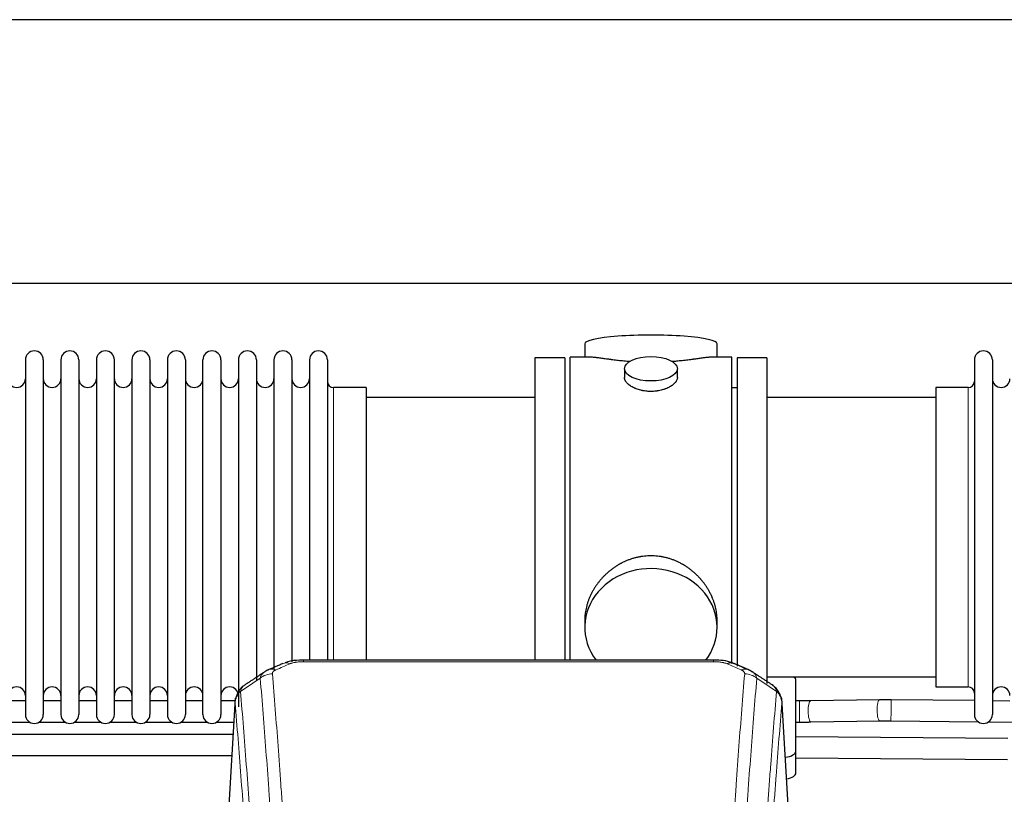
# Model space of a CAD drawing. Header units: inches. Extents: x 0 to 23760, y -13 to 16800.
# Tile 130 of 256: x 5493 to 6053, y 14131 to 14572. Entities that reach past the tile are written whole.
import ezdxf

# ---------------------------------------------------------------- set-up
doc = ezdxf.new("R2010")
doc.units = ezdxf.units.IN
doc.layers.add('1', color=7, linetype='Continuous', true_color=0xffffff)

msp = doc.modelspace()

# ---------------------------------------------------------------- linework, layer by layer
at = {"layer": '1', "color": 2, "linetype": 'Continuous', "lineweight": 25}
for p, q in [((7755.484, 14571.802), (3478.261, 14571.802)), ((7755.484, 14421.801), (3546.06, 14421.801)), ((5814.361, 14387.459), (5814.361, 14379.839)), ((5889.641, 14379.839), (5889.641, 14387.459)), ((5496.201, 14378.309), (5496.201, 14176.509)), ((5506.401, 14378.309), (5506.401, 14176.509)), ((5516.401, 14378.309), (5516.401, 14176.509)), ((5526.601, 14378.309), (5526.601, 14176.509)), ((5536.601, 14378.309), (5536.601, 14176.509)), ((5546.801, 14176.509), (5546.801, 14378.309)), ((5556.801, 14378.309), (5556.801, 14176.509)), ((5567.001, 14378.309), (5567.001, 14176.509)), ((5577.001, 14378.309), (5577.001, 14230.819)), ((5587.201, 14378.309), (5587.201, 14230.819)), ((5597.201, 14230.819), (5597.201, 14378.309)), ((5607.401, 14378.309), (5607.401, 14230.819)), ((5617.401, 14378.309), (5617.401, 14230.819)), ((5627.601, 14378.309), (5627.601, 14230.819)), ((5637.601, 14378.309), (5637.601, 14230.819)), ((5647.801, 14378.309), (5647.801, 14230.819)), ((5657.801, 14378.309), (5657.801, 14230.819)), ((5668.001, 14378.309), (5668.001, 14230.819)), ((5803.001, 14379.409), (5786.001, 14379.409)), ((5786.001, 14379.409), (5786.001, 14277.409)), ((5803.001, 14379.409), (5803.001, 14277.409)), ((5806.001, 14277.409), (5806.001, 14379.839)), ((5817.348, 14379.839), (5806.001, 14379.839)), ((5898.001, 14379.839), (5886.704, 14379.839)), ((5898.001, 14277.409), (5898.001, 14379.839)), ((5918.001, 14379.409), (5901.001, 14379.409)), ((5901.001, 14379.409), (5901.001, 14204.077)), ((5918.001, 14379.409), (5918.001, 14194.073)), ((6036.001, 14378.309), (6036.001, 14176.509)), ((6046.201, 14378.309), (6046.201, 14176.509)), ((5836.953, 14373.206), (5836.953, 14368.241)), ((5867.049, 14368.264), (5867.049, 14373.206)), ((5690.001, 14362.559), (5671.501, 14362.559)), ((5690.001, 14362.559), (5690.001, 14238.091)), ((5901.001, 14362.409), (5898.001, 14362.409)), ((6014.001, 14362.559), (6014.001, 14192.259)), ((6032.501, 14362.559), (6014.001, 14362.559)), ((5786.001, 14356.909), (5690.001, 14356.909)), ((6014.001, 14356.909), (5918.001, 14356.909)), ((5786.001, 14277.409), (5786.001, 14207.49)), ((5803.001, 14277.409), (5803.001, 14207.49)), ((5806.001, 14207.489), (5806.001, 14277.409)), ((5898.001, 14205.616), (5898.001, 14277.409)), ((5690.001, 14238.091), (5690.001, 14207.49)), ((5577.001, 14230.819), (5577.001, 14176.509)), ((5587.201, 14230.819), (5587.201, 14176.509)), ((5597.201, 14176.509), (5597.201, 14230.819)), ((5607.401, 14230.819), (5607.401, 14176.509)), ((5617.401, 14230.819), (5617.401, 14180.851)), ((5627.601, 14230.819), (5627.601, 14196.048)), ((5637.601, 14230.819), (5637.601, 14202.21)), ((5647.801, 14230.819), (5647.801, 14206.407)), ((5657.801, 14230.819), (5657.801, 14207.492)), ((5668.001, 14230.819), (5668.001, 14207.492)), ((5814.361, 14230.18), (5814.361, 14226.155)), ((5889.641, 14226.155), (5889.641, 14230.178)), ((5887.587, 14207.494), (5654.415, 14207.494)), ((5887.587, 14207.494), (5887.587, 14207.492)), ((5918.001, 14197.909), (6014.001, 14197.909)), ((5934.501, 14155.809), (5934.501, 14195.883)), ((6014.001, 14192.259), (6032.501, 14192.259)), ((5615.617, 14185.9), (5610.233, 14097.061)), ((5931.769, 14097.061), (5926.388, 14185.851)), ((5496.169, 14184.223), (5486.164, 14184.223)), ((5516.369, 14184.223), (5506.364, 14184.223)), ((5536.569, 14184.223), (5526.563, 14184.223)), ((5556.768, 14184.223), (5546.801, 14184.223)), ((5576.968, 14184.223), (5567.001, 14184.223)), ((5597.168, 14184.223), (5587.201, 14184.223)), ((5615.511, 14184.223), (5607.4, 14184.223)), ((5982.078, 14184.865), (5942.849, 14184.269)), ((6036.004, 14184.405), (5988.651, 14184.878)), ((6056.204, 14184.203), (6046.202, 14184.303)), ((5483.852, 14172.223), (5498.519, 14172.223)), ((5504.052, 14172.223), (5518.718, 14172.223)), ((5524.252, 14172.223), (5538.918, 14172.223)), ((5544.451, 14172.223), (5559.118, 14172.223)), ((5564.651, 14172.223), (5579.318, 14172.223)), ((5584.851, 14172.223), (5599.518, 14172.223)), ((5605.051, 14172.223), (5614.753, 14172.223)), ((5943.031, 14172.27), (5982.261, 14172.866)), ((5988.531, 14172.879), (6038.106, 14172.384)), ((6044.017, 14172.325), (6058.61, 14172.179)), ((6054.952, 14162.923), (5934.5, 14163.785)), ((5934.501, 14143.391), (5934.501, 14155.809)), ((5934.501, 14151.785), (6054.866, 14150.923))]:
    msp.add_line(p, q, dxfattribs=at)
at = {"layer": '1', "color": 110, "linetype": 'Continuous', "lineweight": 13}
for p, q in [((5671.501, 14362.559), (5671.501, 14238.091)), ((6032.501, 14362.559), (6032.501, 14192.259)), ((5671.501, 14238.091), (5671.501, 14207.49)), ((5654.415, 14207.494), (5654.415, 14206.541)), ((5887.587, 14206.541), (5654.415, 14206.541)), ((5887.587, 14207.492), (5887.587, 14206.541)), ((5615.485, 14183.075), (5610.237, 14096.486)), ((5931.765, 14096.486), (5926.517, 14183.075)), ((5936.523, 14172.222), (5936.523, 14184.222)), ((5943.031, 14172.27), (5943.031, 14172.27))]:
    msp.add_line(p, q, dxfattribs=at)
at = {"layer": '1', "color": 2, "linetype": 'Continuous', "lineweight": 25}
for centre, radius, start, end in [((5501.301, 14378.309), 5.1, 0, 180), ((5521.501, 14378.309), 5.1, 0, 180), ((5541.701, 14378.309), 5.1, 0, 180), ((5561.901, 14378.309), 5.1, 0, 180), ((5582.101, 14378.309), 5.1, 0, 180), ((5602.301, 14378.309), 5.1, 0, 180), ((5622.501, 14378.309), 5.1, 0, 180), ((5642.701, 14378.309), 5.1, 0, 180), ((5662.901, 14378.309), 5.1, 0, 180), ((6041.101, 14378.309), 5.1, 0, 180), ((5491.201, 14367.559), 5, 180, 0), ((5511.401, 14367.559), 5, 180, 0), ((5531.601, 14367.559), 5, 180, 0), ((5551.801, 14367.559), 5, 180, 0), ((5572.001, 14367.559), 5, 180, 0), ((5592.201, 14367.559), 5, 180, 0), ((5612.401, 14367.559), 5, 180, 0), ((5632.601, 14367.559), 5, 180, 0), ((5652.801, 14367.559), 5, 180, 0), ((5671.501, 14366.059), 3.5, 180, 270), ((6032.501, 14366.059), 3.5, 270, 0), ((6051.201, 14367.559), 5, 180, 0), ((5491.201, 14187.259), 5, 0, 180), ((5511.401, 14187.259), 5, 0, 180), ((5531.601, 14187.259), 5, 0, 180), ((5551.801, 14187.259), 5, 0, 180), ((5572.001, 14187.259), 5, 0, 180), ((5592.201, 14187.259), 5, 0, 180), ((5612.401, 14187.259), 5, 0, 180), ((6032.501, 14188.759), 3.5, 0, 90), ((6051.201, 14187.259), 5, 0, 180), ((5501.301, 14176.509), 5.1, 180, 0), ((5521.501, 14176.509), 5.1, 180, 0), ((5541.701, 14176.509), 5.1, 180, 0), ((5561.901, 14176.509), 5.1, 180, 0), ((5582.101, 14176.509), 5.1, 180, 0), ((5602.301, 14176.509), 5.1, 180, 0), ((6041.101, 14176.509), 5.1, 180, 0)]:
    msp.add_arc(centre, radius, start, end, dxfattribs=at)
for centre, major_axis, ratio, start_param, end_param in [((5852.001, 14387.459), (37.64, 0), 0.1305262, 0, 3.1415927), ((5852.001, 14226.155), (37.64, 0), 0.8870108, 0, 3.7346664), ((5852.001, 14226.155), (37.64, 0), 0.8870108, 5.6900133, 6.2831853), ((5895.346, 14196.331), (-3.953, -9.186), 0.6419268, 3.1410059, 3.7321706), ((5926.501, 14195.883), (-8, 0), 0.4617486, 3.1415927, 3.722063), ((5926.501, 14155.809), (-8, 0), 0.4617486, 1.81384, 3.1415927), ((5926.501, 14143.391), (-8, 0), 0.4617486, 1.911273, 3.1415927)]:
    msp.add_ellipse(centre, major_axis=major_axis, ratio=ratio, start_param=start_param, end_param=end_param, dxfattribs=at)
msp.add_ellipse((5852.001, 14373.206), major_axis=(15.048, 0), ratio=0.4617486, dxfattribs=at)
at = {"layer": '1', "color": 110, "linetype": 'Continuous', "lineweight": 13}
for centre, major_axis, ratio, start_param, end_param in [((5638.648, 14192.874), (3.975, -9.176), 0.6408251, 2.5472213, 3.141301), ((5646.656, 14196.331), (3.953, -9.186), 0.6419268, 2.5510147, 3.1418997), ((5903.354, 14192.874), (3.975, 9.176), 0.6408251, 0.0010737, 0.5943713), ((5636.676, 14190.681), (-9.964, -0.842), 0.9013977, 4.6363308, 5.3961502), ((5905.326, 14190.681), (-9.964, 0.842), 0.9013977, 4.0286278, 4.7884472), ((5942.94, 14178.27), (0.091, -5.999), 0.2566072, 3.1415236, 4.7084911), ((5982.169, 14178.866), (0.091, -5.999), 0.2566072, 3.1292518, 4.7084911), ((5988.591, 14178.879), (-0.06, -6), 0.0000329, 0.0000003, 3.1415926), ((5942.94, 14178.27), (0.091, -5.999), 0.2566072, 4.7084911, 6.2831853), ((5982.169, 14178.866), (0.091, -5.999), 0.2566072, 4.7084911, 6.2805637)]:
    msp.add_ellipse(centre, major_axis=major_axis, ratio=ratio, start_param=start_param, end_param=end_param, dxfattribs=at)
at = {"layer": '1', "color": 2, "linetype": 'Continuous', "lineweight": 25}
for points, knots in [([(5840.129, 14377.25), (5840.127, 14377.251), (5840.124, 14377.251), (5840.048, 14377.257), (5839.974, 14377.263), (5839.827, 14377.275), (5839.606, 14377.293), (5838.801, 14377.36), (5837.505, 14377.476), (5835.823, 14377.643), (5834.186, 14377.821), (5832.593, 14378.006), (5831.043, 14378.196), (5830.039, 14378.325), (5829.421, 14378.405), (5829.298, 14378.421), (5829.053, 14378.454), (5828.688, 14378.502), (5828.329, 14378.55), (5827.62, 14378.645), (5826.696, 14378.77), (5825.374, 14378.95), (5824.116, 14379.121), (5822.922, 14379.28), (5822.168, 14379.377), (5821.619, 14379.445), (5821.349, 14379.478), (5821.084, 14379.509), (5820.909, 14379.53), (5820.823, 14379.54), (5820.393, 14379.589), (5819.733, 14379.661), (5818.825, 14379.745), (5817.997, 14379.804), (5817.36, 14379.833), (5817.004, 14379.838), (5816.882, 14379.839)], [0, 0, 0, 0, 0.0002215, 0.0002215, 0.0071429, 0.0071429, 0.0140642, 0.027907, 0.083278, 0.1386489, 0.1940199, 0.2493909, 0.3047619, 0.3601329, 0.3601329, 0.3739756, 0.3739756, 0.3878184, 0.4155039, 0.4155039, 0.4708749, 0.5262458, 0.5816168, 0.6369878, 0.6923588, 0.6923588, 0.7200443, 0.733887, 0.733887, 0.7477298, 0.7477298, 0.8031008, 0.8584718, 0.9138427, 0.9692137, 1, 1, 1, 1]), ([(5887.126, 14379.839), (5887.001, 14379.838), (5886.644, 14379.833), (5886.003, 14379.804), (5885.171, 14379.744), (5884.56, 14379.688), (5884.161, 14379.647), (5884.081, 14379.639), (5883.918, 14379.622), (5883.672, 14379.596), (5883.419, 14379.567), (5882.905, 14379.508), (5882.198, 14379.423), (5881.07, 14379.279), (5879.875, 14379.12), (5878.614, 14378.948), (5877.728, 14378.827), (5877.047, 14378.735), (5876.702, 14378.688), (5876.35, 14378.64), (5876.114, 14378.609), (5875.996, 14378.593), (5875.401, 14378.513), (5874.434, 14378.385), (5872.937, 14378.193), (5871.393, 14378.004), (5869.802, 14377.819), (5868.164, 14377.642), (5867.04, 14377.53), (5866.184, 14377.449), (5865.753, 14377.41), (5865.317, 14377.371), (5865.099, 14377.352), (5865.026, 14377.346), (5864.88, 14377.333), (5864.593, 14377.309), (5864.305, 14377.285), (5864.09, 14377.268)], [0, 0, 0, 0, 0.0313476, 0.0871263, 0.142905, 0.1986836, 0.1986836, 0.2126283, 0.2126283, 0.226573, 0.2544623, 0.2544623, 0.310241, 0.3660196, 0.4217983, 0.477577, 0.5333556, 0.5333556, 0.561245, 0.5751896, 0.5751896, 0.5891343, 0.5891343, 0.644913, 0.7006917, 0.7564703, 0.812249, 0.8680277, 0.9238063, 0.9238063, 0.9516957, 0.9656403, 0.9656403, 0.9726127, 0.9726127, 0.979585, 1, 1, 1, 1]), ([(5852.001, 14360.331), (5851.503, 14360.331), (5851.01, 14360.346), (5850.031, 14360.403), (5849.546, 14360.446), (5848.583, 14360.559), (5848.106, 14360.63), (5847.515, 14360.735), (5847.338, 14360.768), (5847.161, 14360.803), (5847.044, 14360.827), (5846.985, 14360.839), (5846.693, 14360.9), (5846.462, 14360.952), (5845.779, 14361.117), (5845.336, 14361.24), (5844.472, 14361.506), (5844.051, 14361.651), (5843.438, 14361.885), (5843.237, 14361.966), (5842.939, 14362.091), (5842.841, 14362.133), (5842.694, 14362.198), (5842.646, 14362.22), (5842.549, 14362.263), (5842.116, 14362.461), (5841.706, 14362.669), (5841.013, 14363.054), (5840.684, 14363.253), (5840.062, 14363.665), (5839.769, 14363.879), (5839.425, 14364.153), (5839.358, 14364.209), (5839.225, 14364.32), (5839.16, 14364.376), (5838.969, 14364.544), (5838.847, 14364.657), (5838.499, 14364.998), (5838.29, 14365.227), (5837.914, 14365.69), (5837.748, 14365.924), (5837.533, 14366.277), (5837.467, 14366.396), (5837.392, 14366.544), (5837.377, 14366.574), (5837.348, 14366.633), (5837.334, 14366.663), (5837.293, 14366.752), (5837.267, 14366.811), (5837.147, 14367.107), (5837.074, 14367.341), (5836.978, 14367.805), (5836.954, 14368.035), (5836.953, 14368.265), (5836.953, 14368.268), (5836.953, 14368.271)], [0, 0, 0, 0, 0.0624454, 0.0624454, 0.1248907, 0.1248907, 0.1873361, 0.1873361, 0.2029474, 0.2107531, 0.2107531, 0.2185588, 0.2185588, 0.2497814, 0.2497814, 0.3122268, 0.3122268, 0.3746722, 0.3746722, 0.4058948, 0.4058948, 0.4215062, 0.4215062, 0.4293119, 0.4293119, 0.4371175, 0.4995629, 0.4995629, 0.5620082, 0.5620082, 0.6244536, 0.6244536, 0.6400649, 0.6400649, 0.6556763, 0.6556763, 0.686899, 0.686899, 0.7493443, 0.7493443, 0.8117897, 0.8117897, 0.8430124, 0.8430124, 0.850818, 0.850818, 0.8586237, 0.8586237, 0.874235, 0.874235, 0.9366804, 0.9366804, 0.9991258, 0.9991258, 1, 1, 1, 1]), ([(5867.049, 14368.267), (5867.049, 14368.039), (5867.025, 14367.81), (5866.929, 14367.347), (5866.858, 14367.113), (5866.667, 14366.644), (5866.548, 14366.409), (5866.369, 14366.113), (5866.332, 14366.054), (5866.273, 14365.965), (5866.253, 14365.935), (5866.213, 14365.876), (5866.111, 14365.728), (5865.999, 14365.581), (5865.717, 14365.232), (5865.507, 14365.002), (5865.046, 14364.55), (5864.794, 14364.327), (5864.385, 14363.999), (5864.243, 14363.891), (5864.022, 14363.73), (5863.948, 14363.677), (5863.795, 14363.571), (5863.718, 14363.518), (5863.326, 14363.258), (5862.996, 14363.057), (5862.303, 14362.673), (5861.941, 14362.489), (5861.184, 14362.138), (5860.79, 14361.972), (5860.327, 14361.795), (5860.275, 14361.775), (5860.171, 14361.736), (5860.119, 14361.717), (5859.962, 14361.66), (5859.646, 14361.548), (5859.325, 14361.443), (5858.675, 14361.242), (5858.232, 14361.12), (5857.327, 14360.9), (5856.865, 14360.803), (5856.158, 14360.676), (5855.92, 14360.637), (5855.559, 14360.584), (5855.438, 14360.566), (5855.196, 14360.534), (5855.074, 14360.519), (5854.467, 14360.447), (5853.978, 14360.404), (5852.994, 14360.346), (5852.499, 14360.331), (5852.001, 14360.331)], [0, 0, 0, 0, 0.0621483, 0.0621483, 0.1246718, 0.1246718, 0.1871952, 0.1871952, 0.2028261, 0.2028261, 0.2106415, 0.2106415, 0.2184569, 0.2497186, 0.2497186, 0.3122421, 0.3122421, 0.3747655, 0.3747655, 0.4060273, 0.4060273, 0.4216581, 0.4216581, 0.437289, 0.437289, 0.4998124, 0.4998124, 0.5623359, 0.5623359, 0.6248593, 0.6248593, 0.6326748, 0.6326748, 0.6404902, 0.6404902, 0.656121, 0.6873828, 0.6873828, 0.7499062, 0.7499062, 0.8124297, 0.8124297, 0.8436914, 0.8436914, 0.8593222, 0.8593222, 0.8749531, 0.8749531, 0.9374766, 0.9374766, 1, 1, 1, 1]), ([(5889.641, 14230.143), (5889.64, 14230.675), (5889.625, 14231.212), (5889.581, 14232.03), (5889.557, 14232.38), (5889.527, 14232.732), (5889.514, 14232.872), (5889.507, 14232.943), (5889.487, 14233.154), (5889.415, 14233.858), (5889.242, 14235.121), (5888.921, 14236.798), (5888.513, 14238.468), (5888.017, 14240.13), (5887.433, 14241.783), (5886.985, 14242.879), (5886.687, 14243.562), (5886.626, 14243.699), (5886.503, 14243.971), (5886.316, 14244.379), (5886.122, 14244.783), (5885.724, 14245.586), (5885.168, 14246.645), (5884.26, 14248.196), (5883.277, 14249.711), (5882.22, 14251.188), (5881.466, 14252.148), (5880.881, 14252.857), (5880.683, 14253.092), (5880.381, 14253.442), (5880.28, 14253.558), (5880.076, 14253.79), (5879.562, 14254.364), (5878.611, 14255.37), (5877.286, 14256.648), (5875.905, 14257.865), (5874.468, 14259.019), (5872.973, 14260.109), (5871.938, 14260.793), (5871.147, 14261.288), (5870.881, 14261.45), (5870.545, 14261.65), (5870.477, 14261.689), (5870.342, 14261.768), (5870.14, 14261.886), (5869.394, 14262.31), (5868.159, 14262.964), (5866.479, 14263.751), (5864.766, 14264.453), (5863.02, 14265.068), (5861.241, 14265.596), (5860.031, 14265.889), (5859.116, 14266.085), (5858.809, 14266.147), (5858.424, 14266.219), (5858.346, 14266.233), (5858.192, 14266.261), (5857.96, 14266.301), (5857.111, 14266.443), (5855.722, 14266.627), (5853.869, 14266.775), (5852.015, 14266.824), (5850.16, 14266.776), (5848.306, 14266.63), (5847.069, 14266.467), (5846.296, 14266.344), (5846.141, 14266.318), (5845.832, 14266.265), (5845.369, 14266.182), (5844.909, 14266.09), (5843.994, 14265.894), (5842.785, 14265.603), (5841.002, 14265.075), (5839.251, 14264.458), (5837.531, 14263.754), (5836.405, 14263.227), (5835.568, 14262.81), (5835.29, 14262.667), (5834.945, 14262.484), (5834.807, 14262.41), (5834.532, 14262.261), (5833.781, 14261.846), (5832.578, 14261.132), (5831.03, 14260.11), (5829.537, 14259.021), (5828.097, 14257.866), (5826.711, 14256.644), (5825.822, 14255.786), (5825.333, 14255.291), (5825.278, 14255.236), (5825.17, 14255.125), (5825.116, 14255.07), (5824.955, 14254.903), (5824.635, 14254.568), (5824.322, 14254.228), (5823.704, 14253.544), (5822.906, 14252.618), (5821.78, 14251.186), (5820.727, 14249.713), (5819.744, 14248.2), (5818.834, 14246.646), (5818.277, 14245.583), (5817.944, 14244.911), (5817.878, 14244.775), (5817.748, 14244.505), (5817.556, 14244.099), (5817.372, 14243.692), (5817.016, 14242.877), (5816.57, 14241.786), (5815.988, 14240.139), (5815.493, 14238.481), (5815.084, 14236.814), (5814.763, 14235.137), (5814.608, 14234.013), (5814.531, 14233.308), (5814.516, 14233.167), (5814.489, 14232.886), (5814.451, 14232.464), (5814.423, 14232.045), (5814.377, 14231.219), (5814.362, 14230.677), (5814.361, 14230.138)], [0, 0, 0, 0, 0.0151373, 0.0151373, 0.0229562, 0.0249109, 0.0249109, 0.0268656, 0.0268656, 0.030775, 0.0464127, 0.0620504, 0.0776881, 0.0933258, 0.1089635, 0.1246012, 0.1246012, 0.1285107, 0.1285107, 0.1324201, 0.1402389, 0.1402389, 0.1558766, 0.1715144, 0.1871521, 0.2027898, 0.2184275, 0.2184275, 0.2262463, 0.2262463, 0.2301558, 0.2301558, 0.2340652, 0.2497029, 0.2653406, 0.2809783, 0.296616, 0.3122537, 0.3278914, 0.3278914, 0.3357103, 0.3357103, 0.337665, 0.337665, 0.3396197, 0.3435291, 0.3591668, 0.3748045, 0.3904422, 0.4060799, 0.4217176, 0.4373554, 0.4373554, 0.4451742, 0.4451742, 0.4471289, 0.4471289, 0.4490836, 0.4529931, 0.4686308, 0.4842685, 0.4999062, 0.5155439, 0.5311816, 0.5468193, 0.5468193, 0.5507287, 0.5507287, 0.5546381, 0.562457, 0.562457, 0.5780947, 0.5937324, 0.6093701, 0.6250078, 0.6406455, 0.6406455, 0.6484644, 0.6484644, 0.6504191, 0.6523738, 0.6562832, 0.6719209, 0.6875586, 0.7031963, 0.7188341, 0.7344718, 0.7501095, 0.7501095, 0.7520642, 0.7520642, 0.7540189, 0.7540189, 0.7579283, 0.7657472, 0.7657472, 0.7813849, 0.7970226, 0.8126603, 0.828298, 0.8439357, 0.8595734, 0.8595734, 0.8634828, 0.8634828, 0.8673923, 0.8752111, 0.8752111, 0.8908488, 0.9064865, 0.9221242, 0.9377619, 0.9533996, 0.9690373, 0.9690373, 0.9729468, 0.9729468, 0.9768562, 0.984675, 0.984675, 1, 1, 1, 1]), ([(5655.714, 14207.477), (5654.487, 14207.518), (5651.045, 14207.44), (5646.966, 14207.076), (5644.466, 14206.108), (5643.963, 14205.883)], [0, 0, 0, 0, 0.2995251, 0.855667, 1, 1, 1, 1]), ([(5899.224, 14205.371), (5898.546, 14205.73), (5896.235, 14206.772), (5892.233, 14207.363), (5888.993, 14207.437), (5887.586, 14207.361)], [0, 0, 0, 0, 0.1994092, 0.6612709, 1, 1, 1, 1]), ([(5620.427, 14192.885), (5619.906, 14192.512), (5618.849, 14191.603), (5617.485, 14189.82), (5616.432, 14187.665), (5616.016, 14186.139), (5615.881, 14185.366)], [0, 0, 0, 0, 0.2123708, 0.4683651, 0.7393635, 1, 1, 1, 1]), ([(5926.435, 14184.358), (5926.323, 14185.308), (5925.88, 14187.147), (5924.588, 14189.763), (5922.906, 14191.86), (5921.616, 14192.903), (5920.994, 14193.323)], [0, 0, 0, 0, 0.2790385, 0.5536712, 0.8024065, 1, 1, 1, 1]), ([(5615.485, 14183.075), (5615.484, 14183.087), (5615.483, 14183.11), (5615.481, 14183.145), (5615.48, 14183.181), (5615.478, 14183.216), (5615.477, 14183.251), (5615.476, 14183.286), (5615.475, 14183.32), (5615.475, 14183.355), (5615.475, 14183.39), (5615.475, 14183.425), (5615.475, 14183.46), (5615.476, 14183.494), (5615.476, 14183.529), (5615.477, 14183.563), (5615.479, 14183.598), (5615.48, 14183.632), (5615.482, 14183.666), (5615.484, 14183.701), (5615.486, 14183.735), (5615.488, 14183.769), (5615.491, 14183.803), (5615.494, 14183.837), (5615.497, 14183.871), (5615.5, 14183.905), (5615.503, 14183.939), (5615.507, 14183.973), (5615.511, 14184.006), (5615.515, 14184.04), (5615.52, 14184.074), (5615.525, 14184.107), (5615.529, 14184.141), (5615.535, 14184.174), (5615.54, 14184.208), (5615.545, 14184.241), (5615.551, 14184.274), (5615.557, 14184.307), (5615.564, 14184.34), (5615.57, 14184.373), (5615.577, 14184.406), (5615.584, 14184.439), (5615.591, 14184.472), (5615.598, 14184.505), (5615.606, 14184.538), (5615.614, 14184.57), (5615.622, 14184.603), (5615.63, 14184.635), (5615.638, 14184.668), (5615.647, 14184.7), (5615.656, 14184.732), (5615.665, 14184.765), (5615.675, 14184.797), (5615.684, 14184.829), (5615.694, 14184.861), (5615.704, 14184.893), (5615.714, 14184.925), (5615.725, 14184.956), (5615.735, 14184.988), (5615.746, 14185.02), (5615.757, 14185.051), (5615.768, 14185.083), (5615.78, 14185.114), (5615.792, 14185.146), (5615.802, 14185.172), (5615.808, 14185.188), (5615.81, 14185.193)], [0, 0, 0, 0, 0.0160287, 0.0320483, 0.0480589, 0.0640604, 0.080053, 0.0960364, 0.1120109, 0.1279763, 0.1439327, 0.1598801, 0.1758184, 0.1917478, 0.2076681, 0.2235794, 0.2394817, 0.255375, 0.2712593, 0.2871346, 0.3030009, 0.3188582, 0.3347065, 0.3505458, 0.3663762, 0.3821975, 0.3980099, 0.4138133, 0.4296077, 0.4453931, 0.4611696, 0.4769371, 0.4926957, 0.5084453, 0.5241859, 0.5399176, 0.5556403, 0.5713541, 0.5870589, 0.6027548, 0.6184418, 0.6341198, 0.6497889, 0.6654491, 0.6811003, 0.6967426, 0.712376, 0.7280004, 0.743616, 0.7592226, 0.7748203, 0.7904091, 0.8059891, 0.8215601, 0.8371222, 0.8526754, 0.8682197, 0.8837552, 0.8992817, 0.9147994, 0.9303082, 0.9458081, 0.9612991, 0.9767813, 0.9922546, 1, 1, 1, 1]), ([(5614.347, 14165.152), (5597.353, 14165.152), (5559.586, 14165.152), (5506.072, 14165.152), (5454.169, 14165.152), (5411.98, 14165.152), (5385.537, 14165.152), (5374.479, 14165.152)], [0, 0, 0, 0, 0.2125441, 0.4723424, 0.6692909, 0.8616936, 1, 1, 1, 1]), ([(5374.479, 14153.152), (5380.771, 14153.152), (5400.657, 14153.152), (5438.922, 14153.152), (5494.086, 14153.152), (5553.909, 14153.152), (5595.353, 14153.152), (5613.608, 14153.152)], [0, 0, 0, 0, 0.0789327, 0.249489, 0.480055, 0.7709841, 1, 1, 1, 1])]:
    msp.add_open_spline(points, degree=3, knots=knots, dxfattribs=at)
for points, degree in [([(5642.703, 14205.514), (5634.673, 14202.045)], 1), ([(5907.329, 14202.049), (5903.313, 14203.792), (5899.299, 14205.51)], 2), ([(5632.283, 14200.771), (5625.709, 14196.425), (5619.144, 14192.093)], 2), ([(5634.704, 14201.978), (5633.341, 14201.675), (5632.352, 14200.744)], 2), ([(5909.643, 14200.708), (5908.61, 14201.61), (5907.288, 14201.968)], 2), ([(5920.971, 14193.339), (5915.357, 14197.045), (5909.734, 14200.762)], 2), ([(5936.523, 14184.222), (5934.501, 14184.222)], 1), ([(5942.867, 14184.269), (5936.523, 14184.222)], 1), ([(5988.651, 14184.878), (5982.097, 14184.865)], 1), ([(5934.501, 14172.223), (5936.523, 14172.223)], 1), ([(5936.523, 14172.223), (5943.013, 14172.271)], 1), ([(5982.242, 14172.866), (5988.531, 14172.879)], 1)]:
    msp.add_open_spline(points, degree=degree, dxfattribs=at)
at = {"layer": '1', "color": 110, "linetype": 'Continuous', "lineweight": 13}
for points in [[(5646.656, 14205.374), (5643.987, 14204.221), (5641.318, 14203.064), (5638.648, 14201.903)], [(5903.354, 14201.903), (5900.685, 14203.064), (5898.015, 14204.221), (5895.346, 14205.374)], [(5629.792, 14197.111), (5626.04, 14194.635), (5622.289, 14192.162), (5618.541, 14189.691)], [(5923.462, 14189.691), (5919.713, 14192.162), (5915.962, 14194.635), (5912.21, 14197.111)]]:
    msp.add_open_spline(points, degree=3, dxfattribs=at)
for points, knots in [([(5646.656, 14205.374), (5646.782, 14205.428), (5646.912, 14205.48), (5647.113, 14205.556), (5647.181, 14205.58), (5647.319, 14205.628), (5647.389, 14205.652), (5647.741, 14205.766), (5648.036, 14205.849), (5648.646, 14205.999), (5648.962, 14206.066), (5649.369, 14206.142), (5649.451, 14206.156), (5649.616, 14206.185), (5649.699, 14206.198), (5649.947, 14206.238), (5650.113, 14206.262), (5650.615, 14206.331), (5650.952, 14206.369), (5651.631, 14206.434), (5651.974, 14206.46), (5652.663, 14206.501), (5653.011, 14206.516), (5653.71, 14206.536), (5654.061, 14206.541), (5654.415, 14206.541)], [0, 0, 0, 0, 0.0625, 0.0625, 0.09375, 0.09375, 0.125, 0.125, 0.25, 0.25, 0.375, 0.375, 0.40625, 0.40625, 0.4375, 0.4375, 0.5, 0.5, 0.625, 0.625, 0.75, 0.75, 0.875, 0.875, 1, 1, 1, 1]), ([(5887.587, 14206.541), (5887.941, 14206.541), (5888.294, 14206.536), (5888.735, 14206.524), (5888.823, 14206.521), (5889, 14206.514), (5889.088, 14206.511), (5889.351, 14206.499), (5889.526, 14206.49), (5890.048, 14206.459), (5890.393, 14206.432), (5891.075, 14206.366), (5891.413, 14206.327), (5892.081, 14206.236), (5892.41, 14206.183), (5892.776, 14206.115), (5892.817, 14206.107), (5892.897, 14206.092), (5893.018, 14206.068), (5893.296, 14206.01), (5893.527, 14205.957), (5893.982, 14205.845), (5894.273, 14205.762), (5894.83, 14205.581), (5895.095, 14205.482), (5895.346, 14205.374)], [0, 0, 0, 0, 0.125, 0.125, 0.15625, 0.15625, 0.1875, 0.1875, 0.25, 0.25, 0.375, 0.375, 0.5, 0.5, 0.625, 0.625, 0.640625, 0.640625, 0.65625, 0.6875, 0.75, 0.75, 0.875, 0.875, 1, 1, 1, 1]), ([(5629.792, 14197.111), (5629.829, 14197.356), (5629.882, 14197.594), (5629.97, 14197.885), (5629.989, 14197.943), (5630.028, 14198.058), (5630.049, 14198.115), (5630.115, 14198.285), (5630.163, 14198.396), (5630.319, 14198.724), (5630.561, 14199.146), (5630.869, 14199.538), (5631.125, 14199.82), (5631.237, 14199.935), (5631.355, 14200.048), (5631.403, 14200.092), (5631.427, 14200.114), (5631.501, 14200.181), (5631.551, 14200.224), (5631.805, 14200.438), (5632.023, 14200.6), (5632.265, 14200.759), (5632.273, 14200.764), (5632.282, 14200.77)], [0, 0, 0, 0, 0.1656246, 0.1656246, 0.2070308, 0.2070308, 0.2484369, 0.2484369, 0.3312492, 0.3312492, 0.4968738, 0.6624984, 0.6624984, 0.7453108, 0.7660138, 0.7660138, 0.7867169, 0.7867169, 0.8281231, 0.8281231, 0.9937477, 0.9937477, 1, 1, 1, 1]), ([(5641.767, 14014.673), (5641.328, 14023.242), (5640.437, 14040.14), (5639.515, 14056.563), (5638.812, 14068.702), (5638.576, 14072.718), (5638.099, 14080.691), (5637.859, 14084.648), (5637.133, 14096.43), (5636.641, 14104.162), (5636.017, 14113.676), (5635.891, 14115.57), (5635.64, 14119.345), (5635.261, 14124.982), (5634.878, 14130.55), (5634.106, 14141.592), (5633.062, 14156.064), (5631.453, 14177.024), (5630.351, 14190.499), (5629.792, 14197.111)], [0, 0, 0, 0, 0.125, 0.25, 0.25, 0.3125, 0.3125, 0.375, 0.375, 0.5, 0.5, 0.53125, 0.53125, 0.5625, 0.625, 0.625, 0.75, 0.875, 1, 1, 1, 1]), ([(5636.676, 14199.701), (5636.667, 14199.803), (5636.669, 14199.905), (5636.686, 14200.032), (5636.691, 14200.058), (5636.7, 14200.109), (5636.706, 14200.134), (5636.725, 14200.21), (5636.741, 14200.26), (5636.796, 14200.41), (5636.844, 14200.509), (5636.965, 14200.704), (5637.037, 14200.799), (5637.163, 14200.941), (5637.208, 14200.988), (5637.28, 14201.057), (5637.305, 14201.08), (5637.356, 14201.126), (5637.383, 14201.149), (5637.517, 14201.262), (5637.635, 14201.349), (5637.891, 14201.517), (5638.029, 14201.599), (5638.324, 14201.755), (5638.481, 14201.83), (5638.648, 14201.903)], [0, 0, 0, 0, 0.125, 0.125, 0.15625, 0.15625, 0.1875, 0.1875, 0.25, 0.25, 0.375, 0.375, 0.5, 0.5, 0.5625, 0.5625, 0.59375, 0.59375, 0.625, 0.625, 0.75, 0.75, 0.875, 0.875, 1, 1, 1, 1]), ([(5636.676, 14199.701), (5637.233, 14193.081), (5638.334, 14179.591), (5639.941, 14158.606), (5640.984, 14144.117), (5641.754, 14133.063), (5642.137, 14127.488), (5642.515, 14121.844), (5642.766, 14118.066), (5642.892, 14116.168), (5643.515, 14106.644), (5644.006, 14098.902), (5644.732, 14087.107), (5644.972, 14083.146), (5645.447, 14075.163), (5645.683, 14071.142), (5646.385, 14058.989), (5647.306, 14042.547), (5648.196, 14025.628), (5648.634, 14017.049)], [0, 0, 0, 0, 0.125, 0.25, 0.375, 0.375, 0.4375, 0.46875, 0.46875, 0.5, 0.5, 0.625, 0.625, 0.6875, 0.6875, 0.75, 0.75, 0.875, 1, 1, 1, 1]), ([(5893.368, 14017.049), (5893.806, 14025.628), (5894.696, 14042.547), (5895.617, 14058.989), (5896.319, 14071.142), (5896.555, 14075.163), (5897.031, 14083.146), (5897.27, 14087.107), (5897.996, 14098.902), (5898.487, 14106.644), (5899.111, 14116.168), (5899.236, 14118.066), (5899.487, 14121.844), (5899.865, 14127.488), (5900.248, 14133.063), (5901.018, 14144.117), (5902.061, 14158.606), (5903.668, 14179.591), (5904.769, 14193.081), (5905.326, 14199.701)], [0, 0, 0, 0, 0.125, 0.25, 0.25, 0.3125, 0.3125, 0.375, 0.375, 0.5, 0.5, 0.53125, 0.53125, 0.5625, 0.625, 0.625, 0.75, 0.875, 1, 1, 1, 1]), ([(5912.21, 14197.111), (5911.652, 14190.499), (5910.55, 14177.024), (5908.94, 14156.064), (5907.896, 14141.592), (5907.124, 14130.55), (5906.741, 14124.982), (5906.363, 14119.345), (5906.111, 14115.57), (5905.986, 14113.676), (5905.361, 14104.162), (5904.869, 14096.43), (5904.143, 14084.648), (5903.903, 14080.691), (5903.427, 14072.718), (5903.19, 14068.702), (5902.487, 14056.563), (5901.565, 14040.14), (5900.674, 14023.242), (5900.236, 14014.673)], [0, 0, 0, 0, 0.125, 0.25, 0.375, 0.375, 0.4375, 0.46875, 0.46875, 0.5, 0.5, 0.625, 0.625, 0.6875, 0.6875, 0.75, 0.75, 0.875, 1, 1, 1, 1]), ([(5903.354, 14201.903), (5903.521, 14201.83), (5903.679, 14201.754), (5903.865, 14201.656), (5903.902, 14201.636), (5903.974, 14201.595), (5904.009, 14201.575), (5904.114, 14201.513), (5904.181, 14201.472), (5904.373, 14201.345), (5904.608, 14201.171), (5904.798, 14200.987), (5904.924, 14200.846), (5904.963, 14200.798), (5905.018, 14200.725), (5905.035, 14200.701), (5905.069, 14200.652), (5905.085, 14200.627), (5905.16, 14200.505), (5905.208, 14200.406), (5905.281, 14200.206), (5905.306, 14200.106), (5905.333, 14199.904), (5905.335, 14199.803), (5905.326, 14199.701)], [0, 0, 0, 0, 0.125, 0.125, 0.15625, 0.15625, 0.1875, 0.1875, 0.25, 0.25, 0.375, 0.5, 0.5, 0.5625, 0.5625, 0.59375, 0.59375, 0.625, 0.625, 0.75, 0.75, 0.875, 0.875, 1, 1, 1, 1]), ([(5909.724, 14200.768), (5909.734, 14200.761), (5909.743, 14200.755), (5909.986, 14200.596), (5910.421, 14200.272), (5910.793, 14199.913), (5911.049, 14199.631), (5911.13, 14199.534), (5911.247, 14199.387), (5911.284, 14199.337), (5911.358, 14199.236), (5911.393, 14199.185), (5911.566, 14198.929), (5911.686, 14198.718), (5911.894, 14198.281), (5912.067, 14197.832), (5912.173, 14197.356), (5912.21, 14197.111)], [0, 0, 0, 0, 0.0068075, 0.0068075, 0.1723396, 0.3378717, 0.3378717, 0.4206377, 0.4206377, 0.4620207, 0.4620207, 0.5034038, 0.5034038, 0.6689358, 0.6689358, 0.8344679, 1, 1, 1, 1]), ([(5618.541, 14189.691), (5618.669, 14190.216), (5618.848, 14190.705), (5619.304, 14191.603), (5619.582, 14192.012), (5620.07, 14192.558), (5620.244, 14192.729), (5620.61, 14193.043), (5620.801, 14193.186), (5621.002, 14193.319)], [0, 0, 0, 0, 0.335226, 0.335226, 0.6704519, 0.6704519, 0.8380649, 0.8380649, 1, 1, 1, 1]), ([(5919.597, 14194.01), (5920.1, 14193.832), (5920.562, 14193.606), (5921.188, 14193.197), (5921.386, 14193.048), (5921.758, 14192.729), (5921.932, 14192.558), (5922.42, 14192.012), (5922.698, 14191.603), (5923.154, 14190.705), (5923.333, 14190.216), (5923.462, 14189.691)], [0, 0, 0, 0, 0.25, 0.25, 0.375, 0.375, 0.5, 0.5, 0.75, 0.75, 1, 1, 1, 1]), ([(5615.485, 14183.075), (5615.515, 14183.681), (5615.605, 14184.287), (5615.828, 14185.18), (5615.917, 14185.475), (5616.123, 14186.057), (5616.24, 14186.344), (5616.501, 14186.908), (5616.645, 14187.185), (5616.959, 14187.726), (5617.129, 14187.99), (5617.493, 14188.504), (5617.688, 14188.753), (5618.098, 14189.235), (5618.314, 14189.468), (5618.541, 14189.691)], [0, 0, 0, 0, 0.25, 0.25, 0.375, 0.375, 0.5, 0.5, 0.625, 0.625, 0.75, 0.75, 0.875, 0.875, 1, 1, 1, 1]), ([(5618.541, 14189.691), (5619.112, 14183), (5620.24, 14169.357), (5621.885, 14148.116), (5622.951, 14133.437), (5623.74, 14122.233), (5624.131, 14116.583), (5624.582, 14109.906), (5624.775, 14107.026), (5624.903, 14105.102), (5624.967, 14104.138), (5625.286, 14099.308), (5625.665, 14093.465), (5626.103, 14086.564), (5626.29, 14083.589), (5626.414, 14081.602), (5626.476, 14080.607), (5627.032, 14071.629), (5628.005, 14055.421), (5629.415, 14030.369), (5630.324, 14013.173), (5630.77, 14004.451)], [0, 0, 0, 0, 0.125, 0.25, 0.375, 0.375, 0.4375, 0.46875, 0.484375, 0.484375, 0.5, 0.5, 0.5625, 0.59375, 0.609375, 0.609375, 0.625, 0.625, 0.75, 0.875, 1, 1, 1, 1]), ([(5911.232, 14004.451), (5911.288, 14005.541), (5911.344, 14006.629), (5911.456, 14008.802), (5911.625, 14012.055), (5912.02, 14019.605), (5912.364, 14026.007), (5913.057, 14038.717), (5913.997, 14055.414), (5915.456, 14079.716), (5916.46, 14095.42), (5917.034, 14104.114), (5917.098, 14105.078), (5917.226, 14107.002), (5917.418, 14109.882), (5917.87, 14116.561), (5918.261, 14122.213), (5918.59, 14126.884), (5918.656, 14127.816), (5918.788, 14129.676), (5918.986, 14132.46), (5919.451, 14138.914), (5919.854, 14144.372), (5920.665, 14155.191), (5921.763, 14169.356), (5922.89, 14183), (5923.462, 14189.691)], [0, 0, 0, 0, 0.015625, 0.015625, 0.03125, 0.0625, 0.125, 0.125, 0.25, 0.375, 0.5, 0.5, 0.515625, 0.515625, 0.53125, 0.5625, 0.625, 0.625, 0.640625, 0.640625, 0.65625, 0.6875, 0.75, 0.75, 0.875, 1, 1, 1, 1]), ([(5923.462, 14189.691), (5923.688, 14189.468), (5923.904, 14189.235), (5924.315, 14188.753), (5924.509, 14188.504), (5924.873, 14187.99), (5925.043, 14187.726), (5925.357, 14187.185), (5925.501, 14186.908), (5925.763, 14186.344), (5925.88, 14186.057), (5926.086, 14185.475), (5926.174, 14185.18), (5926.397, 14184.287), (5926.487, 14183.681), (5926.517, 14183.075)], [0, 0, 0, 0, 0.125, 0.125, 0.25, 0.25, 0.375, 0.375, 0.5, 0.5, 0.625, 0.625, 0.75, 0.75, 1, 1, 1, 1]), ([(5627.68, 13998.389), (5627.236, 14007.083), (5626.33, 14024.225), (5624.923, 14049.199), (5623.953, 14065.357), (5623.398, 14074.308), (5623.336, 14075.3), (5623.213, 14077.281), (5623.027, 14080.247), (5622.59, 14087.127), (5622.211, 14092.952), (5621.893, 14097.768), (5621.83, 14098.729), (5621.702, 14100.647), (5621.51, 14103.518), (5621.06, 14110.176), (5620.67, 14115.81), (5619.884, 14126.98), (5618.82, 14141.617), (5617.179, 14162.798), (5616.055, 14176.402), (5615.485, 14183.075)], [0, 0, 0, 0, 0.125, 0.25, 0.375, 0.375, 0.390625, 0.390625, 0.40625, 0.4375, 0.5, 0.5, 0.515625, 0.515625, 0.53125, 0.5625, 0.625, 0.625, 0.75, 0.875, 1, 1, 1, 1]), ([(5926.517, 14183.075), (5925.947, 14176.402), (5924.823, 14162.796), (5923.728, 14148.672), (5922.919, 14137.884), (5922.517, 14132.441), (5922.054, 14126.006), (5921.856, 14123.23), (5921.724, 14121.375), (5921.659, 14120.446), (5921.331, 14115.789), (5920.941, 14110.153), (5920.49, 14103.495), (5920.299, 14100.623), (5920.171, 14098.705), (5920.107, 14097.743), (5919.535, 14089.075), (5918.533, 14073.418), (5917.079, 14049.192), (5915.672, 14024.224), (5914.767, 14007.083), (5914.322, 13998.389)], [0, 0, 0, 0, 0.125, 0.25, 0.25, 0.3125, 0.34375, 0.359375, 0.359375, 0.375, 0.375, 0.4375, 0.46875, 0.484375, 0.484375, 0.5, 0.5, 0.625, 0.75, 0.875, 1, 1, 1, 1]), ([(5926.221, 14185.117), (5926.245, 14185.054), (5926.35, 14184.752), (5926.484, 14184.194), (5926.528, 14183.663), (5926.527, 14183.358), (5926.526, 14183.287), (5926.524, 14183.217), (5926.521, 14183.146), (5926.518, 14183.099), (5926.517, 14183.075)], [0, 0, 0, 0, 0.0967671, 0.4620773, 0.8324733, 0.865881, 0.8993374, 0.9328427, 0.9663969, 1, 1, 1, 1])]:
    msp.add_open_spline(points, degree=3, knots=knots, dxfattribs=at)

doc.saveas('drawing.dxf')
